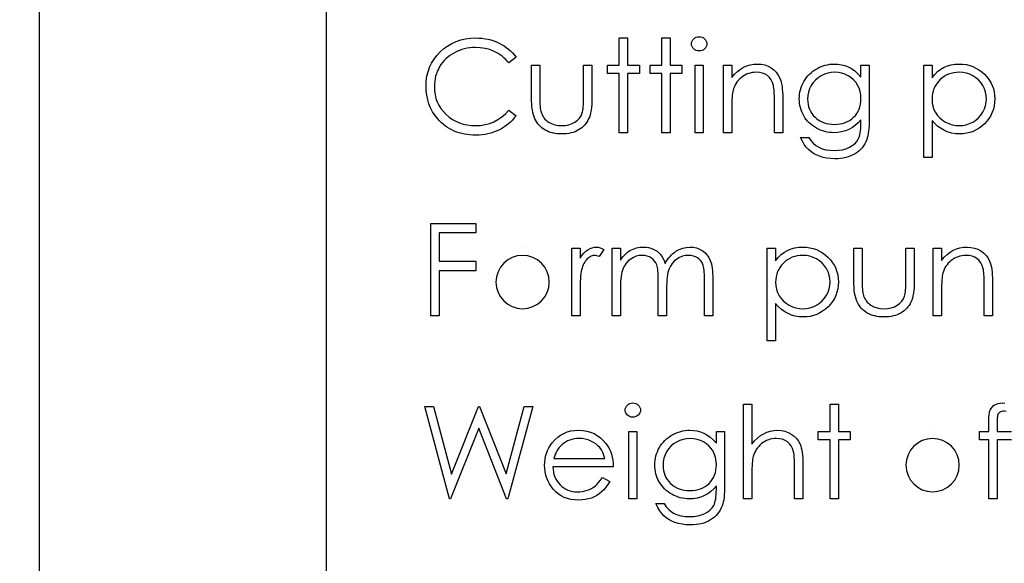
# Model space of a CAD drawing. Header units: inches. Extents: x 0.1 to 87.3, y 0.1 to 33.9.
# Tile 124 of 161: x 31.487 to 32.486, y 24.567 to 25.119. Entities that reach past the tile are written whole.
import ezdxf

# ---------------------------------------------------------------- set-up
doc = ezdxf.new("R2010")
doc.units = ezdxf.units.IN
doc.header["$MEASUREMENT"] = 0
doc.layers.add('DIMENSIONS', color=171, linetype='Continuous')
doc.styles.add('SLDTEXTSTYLE0', font='TXT', dxfattribs={"width": 0.75})
doc.dimstyles.new('SLDDIMSTYLE0', dxfattribs={"dimtxt": 0.125, "dimasz": 0.13, "dimexe": 0, "dimexo": 0.0625, "dimgap": 0.03125, "dimtad": 0, "dimtih": 1, "dimtoh": 1, "dimdec": 4, "dimlfac": 1.333333, "dimrnd": 1e-09, "dimzin": 4, "dimdsep": 46, "dimtxsty": 'SLDTEXTSTYLE0', "dimsah": 1, "dimcen": 0.09, "dimadec": 0, "dimazin": 1, "dimtfac": 1, "dimtdec": 4, "dimtofl": 0, "dimtmove": 0, "dimatfit": 3, "dimfxl": 0, "dimfrac": 2, "dimtolj": 1, "dimtzin": 12, "dimarcsym": 0})

# ---------------------------------------------------------------- blocks, each defined once
blk = doc.blocks.new('_D')
at = {"layer": 'DIMENSIONS'}
for p, q in [((31.75748, 27.92628), (31.50748, 27.92628)), ((31.50748, 27.92628), (31.50748, 27.32736)), ((31.50748, 22.25736), (31.50748, 27.32736))]:
    blk.add_line(p, q, dxfattribs=at)
for points in [[(31.50748, 27.32736), (31.48748, 27.19736), (31.52748, 27.19736)], [(31.50748, 22.25736), (31.52748, 22.38736), (31.48748, 22.38736)]]:
    blk.add_solid(points, dxfattribs=at)
at = {"layer": 'DIMENSIONS', "char_height": 0.125, "attachment_point": 1, "style": 'SLDTEXTSTYLE0'}
for s, insert in [('6.7600', (31.75748, 28.08741)), ('COIL', (31.81407, 27.88897))]:
    blk.add_mtext(s, dxfattribs=dict(at, insert=insert))

msp = doc.modelspace()

# ---------------------------------------------------------------- linework, layer by layer
at = {"color": 7, "linetype": 'Continuous', "lineweight": 25}
msp.add_line((31.798685, 22.257365), (31.798685, 27.327365), dxfattribs=at)
at = {"color": 7, "linetype": 'Continuous'}
for p, q in [((31.997641, 24.888218), (31.997641, 24.888218)), ((32.413506, 24.70244), (32.413506, 24.70244))]:
    msp.add_line(p, q, dxfattribs=at)
at = {"color": 7, "linetype": 'Continuous', "flags": 128}
for points in [[(31.990992, 25.080831), (31.983631, 25.075197), (31.983631, 25.075197), (31.982034, 25.077057), (31.980363, 25.078803), (31.978616, 25.080437), (31.976795, 25.081958), (31.974879, 25.083348), (31.972907, 25.084625), (31.970842, 25.085789), (31.968701, 25.086841), (31.964231, 25.088588), (31.959555, 25.089827), (31.954672, 25.090578), (31.949564, 25.090822), (31.949564, 25.090822), (31.946747, 25.090747), (31.943967, 25.090484), (31.941244, 25.090071), (31.938596, 25.089489), (31.935967, 25.088738), (31.933413, 25.087836), (31.930915, 25.086747), (31.928455, 25.085508), (31.926089, 25.084118), (31.923873, 25.082615), (31.921788, 25.081), (31.919835, 25.079273), (31.918013, 25.077432), (31.916342, 25.075479), (31.914802, 25.073394), (31.913393, 25.071216), (31.912135, 25.068944), (31.911065, 25.066596), (31.910144, 25.064192), (31.909393, 25.061694), (31.908811, 25.05914), (31.908398, 25.05653), (31.908135, 25.053826), (31.90806, 25.051065), (31.90806, 25.051065), (31.908248, 25.046915), (31.908811, 25.042952), (31.909731, 25.039158), (31.911046, 25.035553), (31.912717, 25.032097), (31.914783, 25.028829), (31.917206, 25.025731), (31.920004, 25.02282), (31.923084, 25.020172), (31.92637, 25.017862), (31.929845, 25.015928), (31.933507, 25.014331), (31.937375, 25.013092), (31.941432, 25.012209), (31.945695, 25.011664), (31.950146, 25.011495), (31.950146, 25.011495), (31.955048, 25.01174), (31.959743, 25.012472), (31.964231, 25.013693), (31.968532, 25.015402), (31.972607, 25.017599), (31.976494, 25.020284), (31.980156, 25.023458), (31.983631, 25.02712), (31.983631, 25.02712), (31.990993, 25.021543), (31.990993, 25.021543), (31.98919, 25.01927), (31.987274, 25.017111), (31.985265, 25.015101), (31.983142, 25.013223), (31.980908, 25.011458), (31.97856, 25.009843), (31.9761, 25.008359), (31.973546, 25.007007), (31.970898, 25.005805), (31.968175, 25.004772), (31.965377, 25.00389), (31.962484, 25.003157), (31.959536, 25.002594), (31.956494, 25.002199), (31.953395, 25.001955), (31.950202, 25.00188), (31.950202, 25.00188), (31.947179, 25.001936), (31.94423, 25.002143), (31.941376, 25.002462), (31.938596, 25.002913), (31.935892, 25.003476), (31.933281, 25.00419), (31.930746, 25.005016), (31.928286, 25.005974), (31.925901, 25.007063), (31.92361, 25.008284), (31.921394, 25.009636), (31.919253, 25.011101), (31.917206, 25.012697), (31.915234, 25.014425), (31.913337, 25.016284), (31.911534, 25.018275), (31.911534, 25.018275), (31.908755, 25.021824), (31.906332, 25.025562), (31.904285, 25.029468), (31.902614, 25.033562), (31.901318, 25.037825), (31.900398, 25.042276), (31.899834, 25.046896), (31.899646, 25.051704), (31.899646, 25.051704), (31.899872, 25.056755), (31.900548, 25.061601), (31.901675, 25.066239), (31.903252, 25.070671), (31.905262, 25.074897), (31.907741, 25.078935), (31.910651, 25.082747), (31.914032, 25.086371), (31.91775, 25.089677), (31.921675, 25.092531), (31.925845, 25.094935), (31.930239, 25.096926), (31.934859, 25.098466), (31.939704, 25.099555), (31.944794, 25.100212), (31.95009, 25.100438), (31.95009, 25.100438), (31.95332, 25.100363), (31.956475, 25.100118), (31.959536, 25.099705), (31.962522, 25.099142), (31.965433, 25.098428), (31.968269, 25.097527), (31.971029, 25.096475), (31.973696, 25.095273), (31.976269, 25.093921), (31.978729, 25.092437), (31.981077, 25.090822), (31.983293, 25.089095), (31.985396, 25.087217), (31.987387, 25.085226), (31.989246, 25.083085), (31.990993, 25.080831)], [(32.09556, 25.100438), (32.103973, 25.100438), (32.103973, 25.100438), (32.103973, 25.072794), (32.103973, 25.072794), (32.115993, 25.072794), (32.115993, 25.072794), (32.115993, 25.06438), (32.115993, 25.06438), (32.103973, 25.06438), (32.103973, 25.06438), (32.103973, 25.004284), (32.103973, 25.004284), (32.09556, 25.004284), (32.09556, 25.004284), (32.09556, 25.06438), (32.09556, 25.06438), (32.083541, 25.06438), (32.083541, 25.06438), (32.083541, 25.072794), (32.083541, 25.072794), (32.09556, 25.072794), (32.09556, 25.072794), (32.09556, 25.100438)], [(32.138829, 25.100438), (32.147243, 25.100438), (32.147243, 25.100438), (32.147243, 25.072794), (32.147243, 25.072794), (32.159262, 25.072794), (32.159262, 25.072794), (32.159262, 25.06438), (32.159262, 25.06438), (32.147243, 25.06438), (32.147243, 25.06438), (32.147243, 25.004284), (32.147243, 25.004284), (32.138829, 25.004284), (32.138829, 25.004284), (32.138829, 25.06438), (32.138829, 25.06438), (32.12681, 25.06438), (32.12681, 25.06438), (32.12681, 25.072794), (32.12681, 25.072794), (32.138829, 25.072794), (32.138829, 25.072794), (32.138829, 25.100438)], [(32.176652, 25.10164), (32.178211, 25.101508), (32.179657, 25.101114), (32.18099, 25.100438), (32.182192, 25.099518), (32.183206, 25.098409), (32.18392, 25.09717), (32.184352, 25.095837), (32.184502, 25.094391), (32.184502, 25.094391), (32.184352, 25.092982), (32.18392, 25.091667), (32.183206, 25.090447), (32.182192, 25.089339), (32.18099, 25.088419), (32.179657, 25.087742), (32.178211, 25.087348), (32.176652, 25.087217), (32.176652, 25.087217), (32.175112, 25.087348), (32.173704, 25.087742), (32.17237, 25.088419), (32.171168, 25.089339), (32.170173, 25.090447), (32.169459, 25.091667), (32.169027, 25.092982), (32.168877, 25.094391), (32.168877, 25.094391), (32.169027, 25.095837), (32.169459, 25.09717), (32.170173, 25.098409), (32.171168, 25.099518), (32.17237, 25.100438), (32.173704, 25.101114), (32.175112, 25.101508), (32.176652, 25.10164)], [(32.006618, 25.072794), (32.015031, 25.072794), (32.015031, 25.072794), (32.015031, 25.041018), (32.015031, 25.041018), (32.01505, 25.038219), (32.015106, 25.035665), (32.015219, 25.033318), (32.015369, 25.031196), (32.015557, 25.029318), (32.015782, 25.027646), (32.016045, 25.026219), (32.016364, 25.024998), (32.016364, 25.024998), (32.016928, 25.023477), (32.017585, 25.022031), (32.018374, 25.020679), (32.019256, 25.019402), (32.020271, 25.0182), (32.021397, 25.017092), (32.022618, 25.016059), (32.02397, 25.01512), (32.026919, 25.013542), (32.030149, 25.012397), (32.033642, 25.011721), (32.037398, 25.011495), (32.037398, 25.011495), (32.041154, 25.011721), (32.04461, 25.012378), (32.047765, 25.013486), (32.050619, 25.015026), (32.053117, 25.016923), (32.055201, 25.01912), (32.056873, 25.02158), (32.058112, 25.024322), (32.058112, 25.024322), (32.058432, 25.025449), (32.058713, 25.026839), (32.058958, 25.02851), (32.059164, 25.030463), (32.059314, 25.032698), (32.059408, 25.035196), (32.059483, 25.037975), (32.059502, 25.041018), (32.059502, 25.041018), (32.059502, 25.072794), (32.059502, 25.072794), (32.067916, 25.072794), (32.067916, 25.072794), (32.067916, 25.03944), (32.067916, 25.03944), (32.067859, 25.036041), (32.067709, 25.032848), (32.067446, 25.029862), (32.06707, 25.02712), (32.066601, 25.024566), (32.066019, 25.022256), (32.065324, 25.020153), (32.064535, 25.018256), (32.063634, 25.016528), (32.062638, 25.014895), (32.061512, 25.013355), (32.06031, 25.011909), (32.058976, 25.010556), (32.057549, 25.009317), (32.056009, 25.008153), (32.054356, 25.007101), (32.05261, 25.006162), (32.050751, 25.005336), (32.048779, 25.004659), (32.046713, 25.004096), (32.044516, 25.003645), (32.042224, 25.003326), (32.039839, 25.003138), (32.037323, 25.003082), (32.037323, 25.003082), (32.034825, 25.003138), (32.032421, 25.003326), (32.03013, 25.003645), (32.027933, 25.004096), (32.025848, 25.004659), (32.023876, 25.005336), (32.021998, 25.006162), (32.020233, 25.007101), (32.01858, 25.008153), (32.017022, 25.009317), (32.015576, 25.010575), (32.014242, 25.011927), (32.013022, 25.013392), (32.011913, 25.014951), (32.010899, 25.016604), (32.009998, 25.01835), (32.009209, 25.020266), (32.008514, 25.022407), (32.007932, 25.024792), (32.007463, 25.027383), (32.007087, 25.030219), (32.006824, 25.033262), (32.006674, 25.036548), (32.006618, 25.04006), (32.006618, 25.04006), (32.006618, 25.072794)], [(32.172483, 25.072794), (32.180896, 25.072794), (32.180896, 25.072794), (32.180896, 25.004284), (32.180896, 25.004284), (32.172483, 25.004284), (32.172483, 25.004284), (32.172483, 25.072794)], [(32.201329, 25.072794), (32.209743, 25.072794), (32.209743, 25.072794), (32.209743, 25.060436), (32.209743, 25.060436), (32.212503, 25.063742), (32.215395, 25.066577), (32.218438, 25.068906), (32.22163, 25.070765), (32.224954, 25.072174), (32.228429, 25.073188), (32.232053, 25.073789), (32.235809, 25.073995), (32.235809, 25.073995), (32.239603, 25.073751), (32.243171, 25.073038), (32.246514, 25.071817), (32.249631, 25.070127), (32.252448, 25.068023), (32.25489, 25.065582), (32.256918, 25.062803), (32.258552, 25.059685), (32.259228, 25.057938), (32.25981, 25.055948), (32.260298, 25.053751), (32.260712, 25.051309), (32.261012, 25.048642), (32.261237, 25.04575), (32.261388, 25.042614), (32.261425, 25.039271), (32.261425, 25.039271), (32.261425, 25.004284), (32.261425, 25.004284), (32.253012, 25.004284), (32.253012, 25.004284), (32.253012, 25.03651), (32.253012, 25.03651), (32.252993, 25.039309), (32.252955, 25.041863), (32.25288, 25.044173), (32.252768, 25.046257), (32.252617, 25.048079), (32.252448, 25.049656), (32.252242, 25.051009), (32.252016, 25.052098), (32.252016, 25.052098), (32.251059, 25.055253), (32.249725, 25.057995), (32.248035, 25.060305), (32.245988, 25.062202), (32.243584, 25.063685), (32.240842, 25.064737), (32.237762, 25.065375), (32.234344, 25.065582), (32.234344, 25.065582), (32.232316, 25.065507), (32.230344, 25.065263), (32.22841, 25.06485), (32.226551, 25.064286), (32.224729, 25.063535), (32.222964, 25.062652), (32.221255, 25.061582), (32.219602, 25.060361), (32.218043, 25.059009), (32.216635, 25.0576), (32.215358, 25.056098), (32.214212, 25.054521), (32.213217, 25.052868), (32.212353, 25.05114), (32.211621, 25.049318), (32.211038, 25.04744), (32.211038, 25.04744), (32.210738, 25.046051), (32.210475, 25.044398), (32.21025, 25.042501), (32.210062, 25.040323), (32.20993, 25.0379), (32.209818, 25.035215), (32.209761, 25.032266), (32.209743, 25.029055), (32.209743, 25.029055), (32.209743, 25.004284), (32.209743, 25.004284), (32.201329, 25.004284), (32.201329, 25.004284), (32.201329, 25.072794)], [(32.340752, 25.072794), (32.349166, 25.072794), (32.349166, 25.072794), (32.349166, 25.018425), (32.349166, 25.018425), (32.349128, 25.014951), (32.349015, 25.011721), (32.348809, 25.008735), (32.348546, 25.005993), (32.348189, 25.003476), (32.347757, 25.001223), (32.34725, 24.999194), (32.346668, 24.99741), (32.346668, 24.99741), (32.345729, 24.995119), (32.34464, 24.992978), (32.3434, 24.990969), (32.341992, 24.989091), (32.340414, 24.987344), (32.338705, 24.985729), (32.336827, 24.984246), (32.33478, 24.982912), (32.33262, 24.981729), (32.330348, 24.980696), (32.327963, 24.979813), (32.325465, 24.979119), (32.322874, 24.978555), (32.320169, 24.978161), (32.317352, 24.977917), (32.314441, 24.977842), (32.314441, 24.977842), (32.310197, 24.977992), (32.306178, 24.97848), (32.302366, 24.97925), (32.298779, 24.980358), (32.295473, 24.981729), (32.292487, 24.983307), (32.289839, 24.985091), (32.287492, 24.9871), (32.285351, 24.989466), (32.283304, 24.992302), (32.281332, 24.995645), (32.279454, 24.999476), (32.279454, 24.999476), (32.287868, 24.999476), (32.287868, 24.999476), (32.28999, 24.996321), (32.292412, 24.993617), (32.295117, 24.991326), (32.298103, 24.989485), (32.301427, 24.988077), (32.305126, 24.987063), (32.309183, 24.986462), (32.313634, 24.986255), (32.313634, 24.986255), (32.318028, 24.986462), (32.322066, 24.987063), (32.325747, 24.988077), (32.329071, 24.989485), (32.332001, 24.991213), (32.33448, 24.993147), (32.336489, 24.995288), (32.338067, 24.997636), (32.338705, 24.998969), (32.33925, 25.00049), (32.3397, 25.002218), (32.340076, 25.004152), (32.340377, 25.006275), (32.340583, 25.008603), (32.340715, 25.011139), (32.340752, 25.013862), (32.340752, 25.013862), (32.340752, 25.017411), (32.340752, 25.017411), (32.338123, 25.014425), (32.335231, 25.011796), (32.332057, 25.009542), (32.328601, 25.007664), (32.324958, 25.006181), (32.321202, 25.005129), (32.317352, 25.00449), (32.313371, 25.004284), (32.313371, 25.004284), (32.311023, 25.004359), (32.308713, 25.004584), (32.306441, 25.004941), (32.304206, 25.005448), (32.302009, 25.006106), (32.299849, 25.006913), (32.297708, 25.007852), (32.295624, 25.008941), (32.293614, 25.010162), (32.291717, 25.011477), (32.289933, 25.012885), (32.288262, 25.014406), (32.286722, 25.016021), (32.285295, 25.01773), (32.28398, 25.019552), (32.282778, 25.021468), (32.281726, 25.023458), (32.280806, 25.025505), (32.280017, 25.02759), (32.279379, 25.029731), (32.278891, 25.031909), (32.278534, 25.034144), (32.278327, 25.036435), (32.278252, 25.038764), (32.278252, 25.038764), (32.278327, 25.041093), (32.278553, 25.043403), (32.278909, 25.045656), (32.279435, 25.047872), (32.280093, 25.050051), (32.2809, 25.052192), (32.281858, 25.054276), (32.282966, 25.056342), (32.284205, 25.058333), (32.285558, 25.060211), (32.287022, 25.061976), (32.2886, 25.063648), (32.29029, 25.065206), (32.292093, 25.066652), (32.294009, 25.068005), (32.296037, 25.069244), (32.29814, 25.070352), (32.300262, 25.071329), (32.302422, 25.072136), (32.304601, 25.072812), (32.306817, 25.073319), (32.30907, 25.073695), (32.311343, 25.07392), (32.313634, 25.073995), (32.313634, 25.073995), (32.317409, 25.073808), (32.321052, 25.073263), (32.324564, 25.072362), (32.327944, 25.071085), (32.331231, 25.069357), (32.33448, 25.067066), (32.337635, 25.064211), (32.340752, 25.060812), (32.340752, 25.060812), (32.340752, 25.072794)], [(32.404454, 25.072794), (32.412868, 25.072794), (32.412868, 25.072794), (32.412868, 25.060117), (32.412868, 25.060117), (32.415628, 25.063497), (32.418577, 25.066371), (32.421732, 25.068775), (32.425093, 25.070671), (32.428662, 25.072117), (32.432418, 25.073169), (32.43638, 25.073789), (32.440549, 25.073995), (32.440549, 25.073995), (32.444193, 25.073826), (32.447723, 25.073357), (32.451104, 25.072549), (32.454353, 25.071404), (32.45747, 25.069958), (32.460437, 25.068174), (32.463292, 25.06607), (32.465996, 25.063648), (32.468475, 25.061), (32.470616, 25.058201), (32.472438, 25.055291), (32.473921, 25.052248), (32.475086, 25.049056), (32.475912, 25.04575), (32.4764, 25.042295), (32.476569, 25.038726), (32.476569, 25.038726), (32.4764, 25.035083), (32.475912, 25.031571), (32.475105, 25.02821), (32.473959, 25.02498), (32.472475, 25.021881), (32.470673, 25.018932), (32.46855, 25.016134), (32.46609, 25.013467), (32.463405, 25.011026), (32.460588, 25.008923), (32.45762, 25.007138), (32.45454, 25.005674), (32.45131, 25.004547), (32.447949, 25.003739), (32.444437, 25.003251), (32.440812, 25.003082), (32.440812, 25.003082), (32.436737, 25.003289), (32.432812, 25.003946), (32.429075, 25.004998), (32.425488, 25.0065), (32.422089, 25.008416), (32.41884, 25.010763), (32.415778, 25.013524), (32.412868, 25.016698), (32.412868, 25.016698), (32.412868, 24.979044), (32.412868, 24.979044), (32.404454, 24.979044), (32.404454, 24.979044), (32.404454, 25.072794)], [(32.31431, 25.065582), (32.310629, 25.065357), (32.30708, 25.064681), (32.30368, 25.063573), (32.300394, 25.061995), (32.297351, 25.060042), (32.294666, 25.057732), (32.292318, 25.055084), (32.290309, 25.052098), (32.288713, 25.048868), (32.287586, 25.045525), (32.286891, 25.042032), (32.286666, 25.038426), (32.286666, 25.038426), (32.286778, 25.035703), (32.287135, 25.033092), (32.287736, 25.030595), (32.288562, 25.028247), (32.289614, 25.025994), (32.29091, 25.023871), (32.29245, 25.021862), (32.294215, 25.019984), (32.296168, 25.018275), (32.298272, 25.016791), (32.300525, 25.015552), (32.302892, 25.014519), (32.305408, 25.01373), (32.308075, 25.013148), (32.310873, 25.01281), (32.313803, 25.012697), (32.313803, 25.012697), (32.31677, 25.01281), (32.319587, 25.013148), (32.322254, 25.013711), (32.32477, 25.0145), (32.327137, 25.015514), (32.329353, 25.016773), (32.331437, 25.018237), (32.333353, 25.019928), (32.335081, 25.021806), (32.336583, 25.023834), (32.33786, 25.025994), (32.338912, 25.028285), (32.339719, 25.030726), (32.340283, 25.033318), (32.340639, 25.036041), (32.340752, 25.038914), (32.340752, 25.038914), (32.340546, 25.042652), (32.339907, 25.046163), (32.338837, 25.049487), (32.337353, 25.052586), (32.335475, 25.055441), (32.33324, 25.057976), (32.330667, 25.060192), (32.327719, 25.062089), (32.324545, 25.06361), (32.321258, 25.064718), (32.31784, 25.065357), (32.31431, 25.065582)], [(32.440474, 25.065582), (32.43762, 25.065469), (32.434878, 25.065094), (32.432249, 25.064493), (32.429732, 25.063629), (32.427328, 25.06254), (32.425056, 25.061206), (32.422877, 25.05961), (32.42083, 25.057788), (32.418971, 25.055779), (32.417356, 25.053657), (32.415985, 25.051403), (32.414858, 25.049037), (32.413994, 25.046558), (32.413375, 25.043947), (32.412999, 25.041224), (32.412868, 25.038388), (32.412868, 25.038388), (32.413093, 25.03467), (32.41375, 25.031158), (32.414858, 25.027815), (32.416417, 25.024679), (32.418389, 25.021806), (32.420755, 25.019233), (32.423497, 25.016979), (32.426615, 25.015045), (32.429976, 25.013486), (32.433432, 25.012378), (32.436962, 25.011721), (32.440606, 25.011495), (32.440606, 25.011495), (32.444174, 25.011721), (32.447629, 25.012397), (32.450991, 25.013505), (32.454221, 25.015082), (32.457245, 25.017054), (32.459949, 25.019383), (32.462315, 25.022069), (32.464362, 25.025111), (32.466015, 25.028379), (32.467217, 25.031722), (32.467912, 25.03514), (32.468156, 25.038633), (32.468156, 25.038633), (32.467931, 25.042144), (32.467217, 25.045562), (32.466053, 25.048905), (32.4644, 25.052135), (32.462372, 25.055159), (32.460005, 25.057807), (32.45732, 25.060117), (32.454315, 25.062051), (32.451066, 25.063591), (32.447686, 25.064699), (32.444155, 25.065357), (32.440474, 25.065582)], [(31.904454, 24.912256), (31.950127, 24.912256), (31.950127, 24.912256), (31.950127, 24.902641), (31.950127, 24.902641), (31.912868, 24.902641), (31.912868, 24.902641), (31.912868, 24.873795), (31.912868, 24.873795), (31.950127, 24.873795), (31.950127, 24.873795), (31.950127, 24.864179), (31.950127, 24.864179), (31.912868, 24.864179), (31.912868, 24.864179), (31.912868, 24.818506), (31.912868, 24.818506), (31.904454, 24.818506), (31.904454, 24.818506), (31.904454, 24.912256)], [(32.047483, 24.887016), (32.055896, 24.887016), (32.055896, 24.887016), (32.055896, 24.876931), (32.055896, 24.876931), (32.057812, 24.879711), (32.059784, 24.882077), (32.061793, 24.884011), (32.063859, 24.885551), (32.065981, 24.886715), (32.06816, 24.887561), (32.070357, 24.888049), (32.072611, 24.888218), (32.072611, 24.888218), (32.074357, 24.888068), (32.07616, 24.887636), (32.078019, 24.886903), (32.079935, 24.88587), (32.079935, 24.88587), (32.075315, 24.878584), (32.075315, 24.878584), (32.074094, 24.87911), (32.072967, 24.879504), (32.071935, 24.879729), (32.071014, 24.879804), (32.071014, 24.879804), (32.069005, 24.879579), (32.067014, 24.878903), (32.06508, 24.877776), (32.063164, 24.876199), (32.062244, 24.875241), (32.06138, 24.874152), (32.060591, 24.87295), (32.05984, 24.871616), (32.059145, 24.870151), (32.058507, 24.868574), (32.057925, 24.866865), (32.057399, 24.865043), (32.057399, 24.865043), (32.057042, 24.863409), (32.056741, 24.8614), (32.056479, 24.859015), (32.056272, 24.856254), (32.056103, 24.853137), (32.05599, 24.849644), (32.055915, 24.845775), (32.055896, 24.841531), (32.055896, 24.841531), (32.055896, 24.818506), (32.055896, 24.818506), (32.047483, 24.818506), (32.047483, 24.818506), (32.047483, 24.887016)], [(32.088348, 24.887016), (32.096762, 24.887016), (32.096762, 24.887016), (32.096762, 24.875109), (32.096762, 24.875109), (32.09909, 24.878189), (32.101457, 24.880819), (32.103842, 24.882997), (32.106264, 24.884744), (32.106264, 24.884744), (32.109664, 24.886265), (32.113157, 24.887354), (32.116725, 24.887993), (32.120387, 24.888218), (32.120387, 24.888218), (32.122866, 24.888086), (32.12527, 24.88773), (32.127617, 24.88711), (32.12989, 24.886246), (32.132049, 24.885176), (32.133984, 24.883955), (32.13573, 24.882565), (32.137252, 24.881006), (32.138622, 24.879203), (32.139918, 24.877044), (32.141101, 24.874546), (32.142191, 24.871673), (32.142191, 24.871673), (32.143317, 24.873645), (32.144519, 24.875485), (32.145796, 24.877213), (32.14713, 24.878809), (32.148538, 24.880293), (32.150003, 24.881645), (32.151543, 24.882884), (32.153158, 24.883992), (32.156501, 24.885833), (32.159994, 24.887166), (32.163581, 24.887955), (32.167318, 24.888218), (32.167318, 24.888218), (32.170755, 24.887993), (32.173985, 24.887335), (32.177009, 24.886208), (32.179826, 24.88465), (32.182361, 24.882697), (32.184558, 24.880387), (32.186399, 24.877739), (32.187883, 24.874715), (32.188502, 24.873025), (32.189028, 24.871128), (32.189479, 24.869043), (32.189854, 24.866752), (32.190136, 24.864273), (32.190343, 24.861588), (32.190474, 24.858696), (32.190512, 24.855616), (32.190512, 24.855616), (32.190512, 24.818506), (32.190512, 24.818506), (32.182098, 24.818506), (32.182098, 24.818506), (32.182098, 24.855653), (32.182098, 24.855653), (32.18208, 24.858282), (32.182004, 24.860705), (32.181873, 24.862902), (32.181704, 24.864893), (32.181479, 24.866658), (32.181197, 24.868217), (32.180878, 24.869569), (32.180502, 24.870696), (32.179563, 24.872649), (32.178342, 24.874415), (32.17684, 24.875954), (32.175056, 24.877307), (32.173046, 24.878396), (32.17083, 24.879185), (32.168445, 24.879654), (32.165854, 24.879804), (32.165854, 24.879804), (32.16268, 24.879579), (32.159656, 24.878865), (32.156745, 24.877701), (32.153985, 24.876048), (32.151468, 24.87402), (32.149327, 24.871673), (32.147543, 24.869006), (32.146116, 24.866039), (32.145534, 24.864348), (32.145026, 24.862395), (32.144613, 24.860179), (32.144256, 24.8577), (32.143994, 24.854958), (32.143787, 24.851954), (32.143674, 24.848686), (32.143637, 24.845155), (32.143637, 24.845155), (32.143637, 24.818506), (32.143637, 24.818506), (32.135223, 24.818506), (32.135223, 24.818506), (32.135223, 24.853343), (32.135223, 24.853343), (32.135205, 24.856292), (32.135129, 24.859015), (32.134998, 24.861475), (32.134829, 24.863691), (32.134604, 24.865663), (32.134341, 24.867372), (32.134021, 24.868856), (32.133646, 24.870076), (32.132726, 24.87218), (32.131505, 24.874058), (32.129984, 24.87571), (32.128181, 24.877138), (32.126153, 24.878302), (32.123918, 24.879147), (32.121514, 24.879635), (32.118922, 24.879804), (32.118922, 24.879804), (32.11588, 24.879579), (32.112931, 24.878884), (32.110077, 24.877739), (32.107335, 24.876142), (32.104818, 24.874152), (32.10264, 24.871842), (32.100818, 24.869231), (32.099353, 24.866283), (32.098752, 24.86463), (32.098227, 24.86279), (32.097776, 24.860724), (32.097419, 24.858451), (32.097119, 24.855991), (32.096931, 24.853306), (32.096799, 24.850432), (32.096762, 24.847334), (32.096762, 24.847334), (32.096762, 24.818506), (32.096762, 24.818506), (32.088348, 24.818506), (32.088348, 24.818506), (32.088348, 24.887016)], [(32.2458, 24.887016), (32.254214, 24.887016), (32.254214, 24.887016), (32.254214, 24.874339), (32.254214, 24.874339), (32.256974, 24.87772), (32.259923, 24.880593), (32.263078, 24.882997), (32.266439, 24.884894), (32.270008, 24.88634), (32.273764, 24.887392), (32.277726, 24.888011), (32.281895, 24.888218), (32.281895, 24.888218), (32.285539, 24.888049), (32.289069, 24.887579), (32.29245, 24.886772), (32.295699, 24.885626), (32.298816, 24.88418), (32.301784, 24.882396), (32.304638, 24.880293), (32.307342, 24.87787), (32.309821, 24.875222), (32.311962, 24.872424), (32.313784, 24.869513), (32.315268, 24.866471), (32.316432, 24.863278), (32.317258, 24.859973), (32.317747, 24.856517), (32.317916, 24.852949), (32.317916, 24.852949), (32.317747, 24.849306), (32.317258, 24.845794), (32.316451, 24.842432), (32.315305, 24.839202), (32.313822, 24.836103), (32.312019, 24.833155), (32.309897, 24.830357), (32.307436, 24.82769), (32.304751, 24.825248), (32.301934, 24.823145), (32.298967, 24.821361), (32.295887, 24.819896), (32.292656, 24.818769), (32.289295, 24.817962), (32.285783, 24.817473), (32.282158, 24.817304), (32.282158, 24.817304), (32.278083, 24.817511), (32.274158, 24.818168), (32.270421, 24.81922), (32.266834, 24.820722), (32.263435, 24.822638), (32.260186, 24.824985), (32.257125, 24.827746), (32.254214, 24.83092), (32.254214, 24.83092), (32.254214, 24.793266), (32.254214, 24.793266), (32.2458, 24.793266), (32.2458, 24.793266), (32.2458, 24.887016)], [(32.414069, 24.887016), (32.422483, 24.887016), (32.422483, 24.887016), (32.422483, 24.874659), (32.422483, 24.874659), (32.425244, 24.877964), (32.428136, 24.8808), (32.431178, 24.883128), (32.434371, 24.884988), (32.437695, 24.886396), (32.441169, 24.88741), (32.444794, 24.888011), (32.44855, 24.888218), (32.44855, 24.888218), (32.452343, 24.887974), (32.455911, 24.88726), (32.459254, 24.886039), (32.462372, 24.884349), (32.465189, 24.882246), (32.46763, 24.879804), (32.469658, 24.877025), (32.471292, 24.873907), (32.471968, 24.872161), (32.472551, 24.87017), (32.473039, 24.867973), (32.473452, 24.865532), (32.473752, 24.862865), (32.473978, 24.859973), (32.474128, 24.856836), (32.474166, 24.853494), (32.474166, 24.853494), (32.474166, 24.818506), (32.474166, 24.818506), (32.465752, 24.818506), (32.465752, 24.818506), (32.465752, 24.850733), (32.465752, 24.850733), (32.465733, 24.853531), (32.465696, 24.856085), (32.465621, 24.858395), (32.465508, 24.86048), (32.465358, 24.862301), (32.465189, 24.863879), (32.464982, 24.865231), (32.464757, 24.86632), (32.464757, 24.86632), (32.463799, 24.869475), (32.462466, 24.872217), (32.460775, 24.874527), (32.458728, 24.876424), (32.456325, 24.877908), (32.453583, 24.878959), (32.450503, 24.879598), (32.447085, 24.879804), (32.447085, 24.879804), (32.445057, 24.879729), (32.443085, 24.879485), (32.44115, 24.879072), (32.439291, 24.878509), (32.437469, 24.877757), (32.435704, 24.876875), (32.433995, 24.875804), (32.432342, 24.874584), (32.430784, 24.873231), (32.429375, 24.871823), (32.428098, 24.87032), (32.426953, 24.868743), (32.425957, 24.86709), (32.425093, 24.865363), (32.424361, 24.863541), (32.423779, 24.861663), (32.423779, 24.861663), (32.423478, 24.860273), (32.423215, 24.858621), (32.42299, 24.856724), (32.422802, 24.854545), (32.422671, 24.852123), (32.422558, 24.849437), (32.422502, 24.846489), (32.422483, 24.843277), (32.422483, 24.843277), (32.422483, 24.818506), (32.422483, 24.818506), (32.414069, 24.818506), (32.414069, 24.818506), (32.414069, 24.887016)], [(32.28182, 24.879804), (32.278966, 24.879692), (32.276224, 24.879316), (32.273595, 24.878715), (32.271078, 24.877851), (32.268674, 24.876762), (32.266402, 24.875429), (32.264223, 24.873832), (32.262176, 24.872011), (32.260317, 24.870001), (32.258702, 24.867879), (32.257331, 24.865625), (32.256204, 24.863259), (32.25534, 24.86078), (32.254721, 24.85817), (32.254345, 24.855447), (32.254214, 24.852611), (32.254214, 24.852611), (32.254439, 24.848892), (32.255096, 24.845381), (32.256204, 24.842038), (32.257763, 24.838901), (32.259735, 24.836028), (32.262101, 24.833455), (32.264843, 24.831202), (32.267961, 24.829267), (32.271322, 24.827709), (32.274778, 24.826601), (32.278308, 24.825943), (32.281952, 24.825718), (32.281952, 24.825718), (32.28552, 24.825943), (32.288976, 24.826619), (32.292337, 24.827727), (32.295567, 24.829305), (32.298591, 24.831277), (32.301295, 24.833605), (32.303662, 24.836291), (32.305709, 24.839333), (32.307361, 24.842601), (32.308563, 24.845944), (32.309258, 24.849362), (32.309502, 24.852855), (32.309502, 24.852855), (32.309277, 24.856367), (32.308563, 24.859785), (32.307399, 24.863128), (32.305746, 24.866358), (32.303718, 24.869381), (32.301352, 24.872029), (32.298666, 24.874339), (32.295661, 24.876274), (32.292412, 24.877814), (32.289032, 24.878922), (32.285501, 24.879579), (32.28182, 24.879804)], [(32.33354, 24.887016), (32.341954, 24.887016), (32.341954, 24.887016), (32.341954, 24.85524), (32.341954, 24.85524), (32.341973, 24.852442), (32.342029, 24.849888), (32.342142, 24.84754), (32.342292, 24.845418), (32.34248, 24.84354), (32.342705, 24.841869), (32.342968, 24.840441), (32.343287, 24.839221), (32.343287, 24.839221), (32.343851, 24.8377), (32.344508, 24.836253), (32.345297, 24.834901), (32.34618, 24.833624), (32.347194, 24.832422), (32.34832, 24.831314), (32.349541, 24.830281), (32.350893, 24.829342), (32.353842, 24.827765), (32.357072, 24.826619), (32.360565, 24.825943), (32.364321, 24.825718), (32.364321, 24.825718), (32.368077, 24.825943), (32.371533, 24.826601), (32.374688, 24.827709), (32.377542, 24.829249), (32.38004, 24.831145), (32.382125, 24.833343), (32.383796, 24.835803), (32.385035, 24.838545), (32.385035, 24.838545), (32.385355, 24.839671), (32.385636, 24.841061), (32.385881, 24.842733), (32.386087, 24.844686), (32.386237, 24.846921), (32.386331, 24.849418), (32.386406, 24.852198), (32.386425, 24.85524), (32.386425, 24.85524), (32.386425, 24.887016), (32.386425, 24.887016), (32.394839, 24.887016), (32.394839, 24.887016), (32.394839, 24.853663), (32.394839, 24.853663), (32.394782, 24.850263), (32.394632, 24.847071), (32.394369, 24.844085), (32.393994, 24.841343), (32.393524, 24.838789), (32.392942, 24.836479), (32.392247, 24.834375), (32.391458, 24.832479), (32.390557, 24.830751), (32.389561, 24.829117), (32.388435, 24.827577), (32.387233, 24.826131), (32.385899, 24.824779), (32.384472, 24.823539), (32.382932, 24.822375), (32.381279, 24.821323), (32.379533, 24.820384), (32.377674, 24.819558), (32.375702, 24.818882), (32.373636, 24.818319), (32.371439, 24.817868), (32.369148, 24.817549), (32.366762, 24.817361), (32.364246, 24.817304), (32.364246, 24.817304), (32.361748, 24.817361), (32.359344, 24.817549), (32.357053, 24.817868), (32.354856, 24.818319), (32.352771, 24.818882), (32.350799, 24.819558), (32.348921, 24.820384), (32.347156, 24.821323), (32.345503, 24.822375), (32.343945, 24.823539), (32.342499, 24.824798), (32.341165, 24.82615), (32.339945, 24.827615), (32.338837, 24.829173), (32.337822, 24.830826), (32.336921, 24.832573), (32.336132, 24.834488), (32.335437, 24.836629), (32.334855, 24.839014), (32.334386, 24.841606), (32.33401, 24.844442), (32.333747, 24.847484), (32.333597, 24.85077), (32.333541, 24.854282), (32.333541, 24.854282), (32.333541, 24.887016)], [(32.109344, 24.730085), (32.110903, 24.729953), (32.112349, 24.729559), (32.113683, 24.728883), (32.114884, 24.727962), (32.115899, 24.726854), (32.116612, 24.725615), (32.117044, 24.724282), (32.117194, 24.722835), (32.117194, 24.722835), (32.117044, 24.721427), (32.116612, 24.720112), (32.115899, 24.718892), (32.114884, 24.717784), (32.113683, 24.716863), (32.112349, 24.716187), (32.110903, 24.715793), (32.109344, 24.715661), (32.109344, 24.715661), (32.107804, 24.715793), (32.106396, 24.716187), (32.105063, 24.716863), (32.103861, 24.717784), (32.102865, 24.718892), (32.102152, 24.720112), (32.10172, 24.721427), (32.101569, 24.722835), (32.101569, 24.722835), (32.10172, 24.724282), (32.102152, 24.725615), (32.102865, 24.726854), (32.103861, 24.727962), (32.105063, 24.728883), (32.106396, 24.729559), (32.107804, 24.729953), (32.109344, 24.730085)], [(32.221762, 24.728883), (32.230175, 24.728883), (32.230175, 24.728883), (32.230175, 24.688299), (32.230175, 24.688299), (32.232955, 24.691623), (32.235884, 24.694496), (32.238927, 24.696938), (32.242119, 24.69891), (32.245443, 24.70045), (32.248918, 24.701558), (32.252505, 24.702215), (32.256242, 24.70244), (32.256242, 24.70244), (32.260035, 24.702196), (32.263604, 24.701483), (32.266947, 24.700262), (32.270064, 24.698572), (32.272881, 24.696468), (32.275322, 24.694046), (32.277351, 24.691266), (32.278985, 24.688167), (32.279661, 24.686421), (32.280243, 24.68443), (32.280731, 24.682233), (32.281144, 24.679792), (32.281445, 24.677106), (32.28167, 24.674214), (32.28182, 24.671078), (32.281858, 24.667716), (32.281858, 24.667716), (32.281858, 24.632729), (32.281858, 24.632729), (32.273444, 24.632729), (32.273444, 24.632729), (32.273444, 24.664955), (32.273444, 24.664955), (32.273426, 24.667754), (32.273388, 24.670308), (32.273313, 24.672618), (32.2732, 24.674702), (32.273069, 24.676524), (32.2729, 24.678101), (32.272693, 24.679454), (32.272468, 24.680543), (32.272468, 24.680543), (32.271454, 24.683698), (32.270102, 24.68644), (32.268411, 24.68875), (32.266364, 24.690646), (32.263979, 24.69213), (32.261256, 24.693182), (32.258176, 24.69382), (32.254758, 24.694027), (32.254758, 24.694027), (32.25273, 24.693952), (32.250758, 24.693708), (32.248824, 24.693294), (32.246965, 24.692731), (32.245143, 24.69198), (32.243396, 24.691097), (32.241687, 24.690027), (32.240035, 24.688806), (32.238476, 24.687454), (32.237067, 24.686045), (32.23579, 24.684543), (32.234645, 24.682965), (32.23365, 24.681313), (32.232786, 24.679585), (32.232053, 24.677763), (32.231471, 24.675885), (32.231471, 24.675885), (32.231171, 24.674514), (32.230908, 24.672881), (32.230682, 24.670984), (32.230494, 24.668805), (32.230363, 24.666383), (32.23025, 24.663678), (32.230194, 24.66073), (32.230175, 24.6575), (32.230175, 24.6575), (32.230175, 24.632729), (32.230175, 24.632729), (32.221762, 24.632729), (32.221762, 24.632729), (32.221762, 24.728883)], [(32.309502, 24.728883), (32.317916, 24.728883), (32.317916, 24.728883), (32.317916, 24.701238), (32.317916, 24.701238), (32.329935, 24.701238), (32.329935, 24.701238), (32.329935, 24.692825), (32.329935, 24.692825), (32.317916, 24.692825), (32.317916, 24.692825), (32.317916, 24.632729), (32.317916, 24.632729), (32.309502, 24.632729), (32.309502, 24.632729), (32.309502, 24.692825), (32.309502, 24.692825), (32.297483, 24.692825), (32.297483, 24.692825), (32.297483, 24.701238), (32.297483, 24.701238), (32.309502, 24.701238), (32.309502, 24.701238), (32.309502, 24.728883)], [(32.493396, 24.692825), (32.479011, 24.692825), (32.479011, 24.692825), (32.478973, 24.632729), (32.478973, 24.632729), (32.47056, 24.632729), (32.47056, 24.632729), (32.47056, 24.692825), (32.47056, 24.692825), (32.460944, 24.692825), (32.460944, 24.692825), (32.460944, 24.701238), (32.460944, 24.701238), (32.47056, 24.701238), (32.47056, 24.701238), (32.47056, 24.712187), (32.47056, 24.712187), (32.470579, 24.714009), (32.470654, 24.71568), (32.470748, 24.71722), (32.470898, 24.718647), (32.471086, 24.719906), (32.47133, 24.721051), (32.471593, 24.722065), (32.471912, 24.722929), (32.472701, 24.724469), (32.473734, 24.72584), (32.474992, 24.727061), (32.476494, 24.728113), (32.478203, 24.728977), (32.480081, 24.729596), (32.482128, 24.729953), (32.484344, 24.730085), (32.484344, 24.730085), (32.486598, 24.729972)], [(31.898444, 24.726479), (31.90714, 24.726479), (31.90714, 24.726479), (31.925488, 24.657725), (31.925488, 24.657725), (31.952775, 24.726479), (31.952775, 24.726479), (31.953996, 24.726479), (31.953996, 24.726479), (31.980776, 24.658195), (31.980776, 24.658195), (31.999218, 24.726479), (31.999218, 24.726479), (32.007819, 24.726479), (32.007819, 24.726479), (31.982541, 24.632729), (31.982541, 24.632729), (31.98134, 24.632729), (31.98134, 24.632729), (31.953132, 24.704431), (31.953132, 24.704431), (31.924586, 24.632729), (31.924586, 24.632729), (31.923384, 24.632729), (31.923384, 24.632729), (31.898444, 24.726479)], [(32.487931, 24.72154), (32.486072, 24.721671), (32.486072, 24.721671), (32.484814, 24.721596), (32.48365, 24.721408), (32.482617, 24.72107), (32.481678, 24.720601), (32.480889, 24.720037), (32.48025, 24.719455), (32.479781, 24.718817), (32.47948, 24.71814), (32.479368, 24.717727), (32.479293, 24.717164), (32.479199, 24.71645), (32.479142, 24.715605), (32.479086, 24.714591), (32.479067, 24.713464), (32.47903, 24.712168), (32.47903, 24.710741), (32.47903, 24.710741), (32.47903, 24.701238), (32.47903, 24.701238), (32.493396, 24.701238)], [(32.07847, 24.654363), (32.085944, 24.650438), (32.085944, 24.650438), (32.084104, 24.647302), (32.082132, 24.644485), (32.080029, 24.641969), (32.077775, 24.63979), (32.07539, 24.637893), (32.072874, 24.636241), (32.070188, 24.634813), (32.067371, 24.63363), (32.064385, 24.63271), (32.061211, 24.632053), (32.057849, 24.631658), (32.0543, 24.631527), (32.0543, 24.631527), (32.050356, 24.631696), (32.046638, 24.632203), (32.043145, 24.633048), (32.039858, 24.634231), (32.036816, 24.635752), (32.03398, 24.637612), (32.031351, 24.639809), (32.028966, 24.642344), (32.026825, 24.645086), (32.024966, 24.647922), (32.023407, 24.650852), (32.02213, 24.653875), (32.021116, 24.656974), (32.020402, 24.660148), (32.019989, 24.663434), (32.019839, 24.666796), (32.019839, 24.666796), (32.01997, 24.669951), (32.020327, 24.673031), (32.020947, 24.676017), (32.021811, 24.678928), (32.022919, 24.681745), (32.024271, 24.684468), (32.025886, 24.687116), (32.027726, 24.68967), (32.027726, 24.68967), (32.030337, 24.692656), (32.033154, 24.695266), (32.036177, 24.697445), (32.039426, 24.699248), (32.042882, 24.700637), (32.046544, 24.701652), (32.050413, 24.702234), (32.054507, 24.70244), (32.054507, 24.70244), (32.058713, 24.702234), (32.062714, 24.701595), (32.066488, 24.700544), (32.070038, 24.699079), (32.073381, 24.697182), (32.076498, 24.694853), (32.079409, 24.692111), (32.082095, 24.688956), (32.082095, 24.688956), (32.083822, 24.686496), (32.085306, 24.683904), (32.086583, 24.681144), (32.087616, 24.678252), (32.088442, 24.675209), (32.089043, 24.672017), (32.0894, 24.668674), (32.08955, 24.665181), (32.08955, 24.665181), (32.028252, 24.665181), (32.028252, 24.665181), (32.028421, 24.662476), (32.028797, 24.659885), (32.029398, 24.657425), (32.030224, 24.655096), (32.031238, 24.652899), (32.032478, 24.650814), (32.033942, 24.648861), (32.035614, 24.64702), (32.037454, 24.645368), (32.039389, 24.643922), (32.041436, 24.642701), (32.043595, 24.641706), (32.045849, 24.640936), (32.048215, 24.640391), (32.050676, 24.640053), (32.053248, 24.63994), (32.053248, 24.63994), (32.055765, 24.640034), (32.058225, 24.640335), (32.060666, 24.640842), (32.06307, 24.641537), (32.06538, 24.6424), (32.067502, 24.643415), (32.069437, 24.644541), (32.071202, 24.6458), (32.072911, 24.647321), (32.074695, 24.649274), (32.076554, 24.651603), (32.07847, 24.654363)], [(32.105175, 24.701238), (32.113589, 24.701238), (32.113589, 24.701238), (32.113589, 24.632729), (32.113589, 24.632729), (32.105175, 24.632729), (32.105175, 24.632729), (32.105175, 24.701238)], [(32.194117, 24.701238), (32.202531, 24.701238), (32.202531, 24.701238), (32.202531, 24.64687), (32.202531, 24.64687), (32.202493, 24.643396), (32.202381, 24.640166), (32.202174, 24.63718), (32.201911, 24.634438), (32.201554, 24.631921), (32.201122, 24.629668), (32.200615, 24.627639), (32.200033, 24.625855), (32.200033, 24.625855), (32.199094, 24.623564), (32.198005, 24.621423), (32.196765, 24.619414), (32.195357, 24.617536), (32.193779, 24.615789), (32.19207, 24.614174), (32.190192, 24.61269), (32.188145, 24.611357), (32.185986, 24.610174), (32.183713, 24.609141), (32.181328, 24.608258), (32.178831, 24.607564), (32.176239, 24.607), (32.173535, 24.606606), (32.170718, 24.606362), (32.167807, 24.606286), (32.167807, 24.606286), (32.163562, 24.606437), (32.159543, 24.606925), (32.155731, 24.607695), (32.152144, 24.608803), (32.148839, 24.610174), (32.145853, 24.611751), (32.143205, 24.613536), (32.140857, 24.615545), (32.138716, 24.617911), (32.136669, 24.620747), (32.134697, 24.62409), (32.132819, 24.627921), (32.132819, 24.627921), (32.141233, 24.627921), (32.141233, 24.627921), (32.143355, 24.624766), (32.145778, 24.622062), (32.148482, 24.619771), (32.151468, 24.61793), (32.154792, 24.616522), (32.158492, 24.615507), (32.162548, 24.614907), (32.166999, 24.6147), (32.166999, 24.6147), (32.171394, 24.614907), (32.175431, 24.615507), (32.179112, 24.616522), (32.182436, 24.61793), (32.185366, 24.619658), (32.187845, 24.621592), (32.189854, 24.623733), (32.191432, 24.626081), (32.19207, 24.627414), (32.192615, 24.628935), (32.193066, 24.630663), (32.193441, 24.632597), (32.193742, 24.634719), (32.193948, 24.637048), (32.19408, 24.639583), (32.194118, 24.642307), (32.194118, 24.642307), (32.194118, 24.645856), (32.194118, 24.645856), (32.191488, 24.64287), (32.188596, 24.640241), (32.185422, 24.637987), (32.181967, 24.636109), (32.178323, 24.634626), (32.174567, 24.633574), (32.170718, 24.632935), (32.166736, 24.632729), (32.166736, 24.632729), (32.164389, 24.632804), (32.162079, 24.633029), (32.159806, 24.633386), (32.157572, 24.633893), (32.155374, 24.63455), (32.153215, 24.635358), (32.151074, 24.636297), (32.148989, 24.637386), (32.14698, 24.638607), (32.145083, 24.639922), (32.143299, 24.64133), (32.141627, 24.642851), (32.140087, 24.644466), (32.13866, 24.646175), (32.137345, 24.647997), (32.136144, 24.649913), (32.135092, 24.651903), (32.134172, 24.65395), (32.133383, 24.656035), (32.132744, 24.658176), (32.132256, 24.660354), (32.131899, 24.662589), (32.131693, 24.66488), (32.131618, 24.667209), (32.131618, 24.667209), (32.131693, 24.669538), (32.131918, 24.671848), (32.132275, 24.674101), (32.132801, 24.676317), (32.133458, 24.678496), (32.134265, 24.680637), (32.135223, 24.682721), (32.136331, 24.684787), (32.137571, 24.686778), (32.138923, 24.688656), (32.140388, 24.690421), (32.141965, 24.692093), (32.143656, 24.693651), (32.145458, 24.695097), (32.147374, 24.696449), (32.149402, 24.697689), (32.151506, 24.698797), (32.153628, 24.699774), (32.155787, 24.700581), (32.157966, 24.701257), (32.160182, 24.701764), (32.162436, 24.70214), (32.164708, 24.702365), (32.166999, 24.70244), (32.166999, 24.70244), (32.170774, 24.702253), (32.174417, 24.701708), (32.177929, 24.700806), (32.18131, 24.699529), (32.184596, 24.697802), (32.187845, 24.69551), (32.191, 24.692656), (32.194118, 24.689257), (32.194118, 24.689257), (32.194118, 24.701238)], [(32.081137, 24.673594), (32.080141, 24.676918), (32.078921, 24.679885), (32.077512, 24.682496), (32.075897, 24.68475), (32.074057, 24.68674), (32.071916, 24.688524), (32.069512, 24.690102), (32.066826, 24.691473), (32.063972, 24.6926), (32.061023, 24.693388), (32.058019, 24.693877), (32.054939, 24.694027), (32.054939, 24.694027), (32.052422, 24.693933), (32.049981, 24.693632), (32.047633, 24.693125), (32.045398, 24.692431), (32.04322, 24.69151), (32.041154, 24.690421), (32.039182, 24.689106), (32.037285, 24.687604), (32.037285, 24.687604), (32.035971, 24.686365), (32.03475, 24.684975), (32.033604, 24.683454), (32.032553, 24.681782), (32.031576, 24.679942), (32.030675, 24.67797), (32.029867, 24.675867), (32.029135, 24.673594), (32.029135, 24.673594), (32.081137, 24.673594)], [(32.167675, 24.694027), (32.163994, 24.693801), (32.160445, 24.693125), (32.157046, 24.692017), (32.153759, 24.69044), (32.150717, 24.688487), (32.148031, 24.686177), (32.145684, 24.683529), (32.143674, 24.680543), (32.142078, 24.677313), (32.140951, 24.67397), (32.140256, 24.670477), (32.140031, 24.666871), (32.140031, 24.666871), (32.140144, 24.664148), (32.1405, 24.661537), (32.141101, 24.65904), (32.141928, 24.656692), (32.142979, 24.654439), (32.144275, 24.652316), (32.145815, 24.650307), (32.147581, 24.648429), (32.149534, 24.64672), (32.151637, 24.645236), (32.153891, 24.643997), (32.156257, 24.642964), (32.158773, 24.642175), (32.16144, 24.641593), (32.164238, 24.641255), (32.167168, 24.641142), (32.167168, 24.641142), (32.170135, 24.641255), (32.172952, 24.641593), (32.175619, 24.642156), (32.178136, 24.642945), (32.180502, 24.643959), (32.182718, 24.645218), (32.184803, 24.646682), (32.186718, 24.648373), (32.188446, 24.650251), (32.189948, 24.652279), (32.191225, 24.654439), (32.192277, 24.65673), (32.193085, 24.659171), (32.193648, 24.661763), (32.194005, 24.664486), (32.194118, 24.667359), (32.194118, 24.667359), (32.193911, 24.671096), (32.193272, 24.674608), (32.192202, 24.677932), (32.190718, 24.681031), (32.18884, 24.683886), (32.186605, 24.686421), (32.184033, 24.688637), (32.181084, 24.690534), (32.17791, 24.692055), (32.174624, 24.693163), (32.171206, 24.693801), (32.167675, 24.694027)]]:
    msp.add_lwpolyline(points, dxfattribs=at)
at = {"color": 7, "linetype": 'Continuous'}
for centre, start, end in [((31.997603, 24.852766), 90.000092, 89.999908), ((32.413468, 24.666989), 90.000335, 89.999666)]:
    msp.add_arc(centre, 0.027038, start, end, dxfattribs=at)

# ---------------------------------------------------------------- dimensions: what is measured, and where the dimension line sits
at = {"layer": 'DIMENSIONS'}
dim = msp.add_linear_dim(base=(31.507477, 27.327365), p1=(31.798685, 22.257365), p2=(31.798685, 27.327365), angle=90, text='<>\\PCOIL', dimstyle='SLDDIMSTYLE0', dxfattribs=at)
dim.commit()
dim.dimension.update_dxf_attribs({"geometry": '_D', "text_midpoint": (31.507477, 27.926276), "dimtype": 160})

doc.saveas('drawing.dxf')
